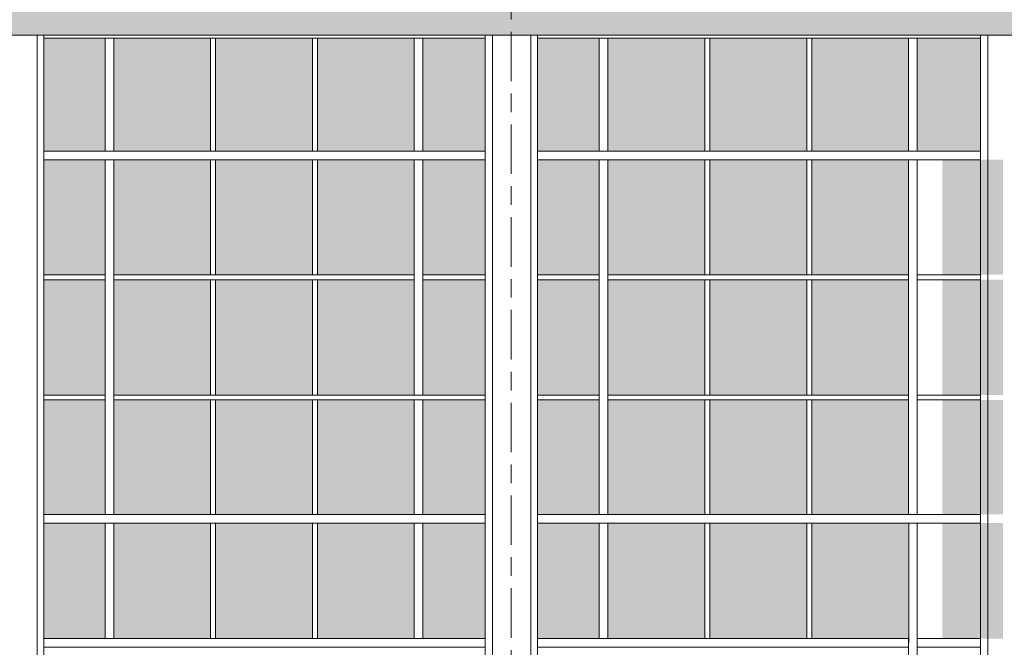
# Model space of a CAD drawing. Header units: metres. Extents: x -32 to 170, y -15 to 869.
# Tile 57 of 66: x 63.13 to 71.09, y 1.19 to 6.27. Entities that reach past the tile are written whole.
import ezdxf

# ---------------------------------------------------------------- set-up
doc = ezdxf.new("R2010")
doc.units = ezdxf.units.M
doc.header["$XCLIPFRAME"] = 2
doc.linetypes.add('_Ebene_', pattern=[0.4, 0.2, -0.1, 0, -0.1])
doc.linetypes.add('_Rasterlinie_', pattern=[0.75, 0.4, -0.1, 0.15, -0.1])
for name, color, linetype, lineweight in [('A_Ebenen', 130, 'Continuous', 5), ('A_Fassade', 113, 'Continuous', 5), ('A_Geschossdecken', 7, 'Continuous', 5), ('A_Geschossdecken_Schraffur', 7, 'Continuous', 5), ('A_Raster', 128, 'Continuous', 5), ('A_Scan-Pixelbild', 213, 'Continuous', 5), ('A_Tragwerksstützen', 7, 'Continuous', 5)]:
    doc.layers.add(name, color=color, linetype=linetype, lineweight=lineweight)
picture_1 = doc.add_image_def('image1.jpg', size_in_pixel=(17396, 4678))

# ---------------------------------------------------------------- blocks, each defined once
blk = doc.blocks.new('Curtain Wall Steel4 - Curtain Wall Steel-8092693-B')
at = {"layer": 'A_Tragwerksstützen', "color": 250, "lineweight": 9}
for p, q in [((3.8158, 6.1449), (3.8158, -1.7403)), ((3.8768, 6.1449), (3.8768, -2.7867)), ((4.1868, -2.7863), (4.1868, 6.1449)), ((4.2404, 6.1449), (4.2404, -1.7403)), ((2.521, -1.6703), (2.521, -0.7904))]:
    blk.add_line(p, q, dxfattribs=at)
blk = doc.blocks.new('Curtain Wall Steel5 - Curtain Wall Steel-8092725-B')
at = {"layer": 'A_Tragwerksstützen', "color": 250, "lineweight": 9}
for p, q in [((7.8082, 6.1449), (7.8082, -1.7403)), ((7.8692, 6.1449), (7.8692, -2.7869)), ((8.1792, -2.7869), (8.1792, 6.1449)), ((8.2327, 6.1449), (8.2327, -1.7403)), ((6.5134, -1.6703), (6.5134, -0.7904))]:
    blk.add_line(p, q, dxfattribs=at)
blk = doc.blocks.new('Curtain Wall Steel6 - Curtain Wall Steel-8092757-B')
at = {"layer": 'A_Tragwerksstützen', "color": 250, "lineweight": 9}
for p, q in [((11.8151, 6.1449), (11.8151, -1.7403)), ((11.8761, 6.1449), (11.8761, -2.7868)), ((12.1861, -2.7867), (12.1861, 6.1449)), ((12.2397, 6.1449), (12.2397, -1.7403)), ((10.5203, -1.6703), (10.5203, -0.7904))]:
    blk.add_line(p, q, dxfattribs=at)
blk = doc.blocks.new('System Panel - Glazed-8069547-B')
at = {"layer": 'A_Fassade', "lineweight": 9}
blk.add_hatch(color=10, dxfattribs=at).paths.add_polyline_path([(12.7313, -0.7053), (12.7313, 0.2297), (12.2397, 0.2297), (12.2397, -0.7053)], flags=0)
blk = doc.blocks.new('System Panel - Glazed-8069546-B')
at = {"layer": 'A_Fassade', "lineweight": 9}
blk.add_hatch(color=10, dxfattribs=at).paths.add_polyline_path([(13.6246, -0.7053), (14.4079, -0.7053), (14.4079, 0.2297), (13.6246, 0.2297), (13.6246, -0.7015)], flags=0)
blk = doc.blocks.new('System Panel - Glazed-8069548-B')
at = {"layer": 'A_Fassade', "lineweight": 9}
blk.add_hatch(color=10, dxfattribs=at).paths.add_polyline_path([(10.4114, -0.7053), (10.4114, 0.2297), (9.6256, 0.2297), (9.6256, -0.7053)], flags=0)
blk = doc.blocks.new('System Panel - Glazed-8069549-B')
at = {"layer": 'A_Fassade', "lineweight": 9}
blk.add_hatch(color=10, dxfattribs=at).paths.add_polyline_path([(8.7323, -0.7053), (8.7323, 0.2297), (8.2327, 0.2297), (8.2327, -0.7053)], flags=0)
blk = doc.blocks.new('System Panel - Glazed-8069550-B')
at = {"layer": 'A_Fassade', "lineweight": 9}
blk.add_hatch(color=10, dxfattribs=at).paths.add_polyline_path([(7.8082, -0.7053), (7.8082, 0.2297), (7.3058, 0.2297), (7.3058, -0.7053)], flags=0)
blk = doc.blocks.new('Rectangular Mullion - 70mm x 160mm-8069604-B')
at = {"layer": 'A_Fassade', "color": 250, "lineweight": 9}
for p, q in [((11.3047, 1.1947), (11.3047, 1.2647)), ((11.8151, 1.2647), (11.3047, 1.2647)), ((11.8151, 1.1947), (11.3047, 1.1947))]:
    blk.add_line(p, q, dxfattribs=at)
blk = doc.blocks.new('Rectangular Mullion - 70mm x 160mm-8069605-B')
at = {"layer": 'A_Fassade', "color": 250, "lineweight": 9}
for p, q in [((11.2347, 1.2647), (10.4314, 1.2647)), ((11.2347, 1.1947), (10.4314, 1.1947)), ((11.2347, 1.2647), (11.2347, 1.1947))]:
    blk.add_line(p, q, dxfattribs=at)
blk = doc.blocks.new('Rectangular Mullion - 70mm x 160mm-8069606-B')
at = {"layer": 'A_Fassade', "color": 250, "lineweight": 9}
for p, q in [((10.4314, 1.2647), (9.6056, 1.2647)), ((10.4314, 1.1947), (9.6056, 1.1947))]:
    blk.add_line(p, q, dxfattribs=at)
blk = doc.blocks.new('Rectangular Mullion - 70mm x 160mm-8069607-B')
at = {"layer": 'A_Fassade', "color": 250, "lineweight": 9}
for p, q in [((9.6056, 1.2647), (8.7673, 1.2647)), ((9.6056, 1.1947), (8.7673, 1.1947))]:
    blk.add_line(p, q, dxfattribs=at)
blk = doc.blocks.new('Rectangular Mullion - 70mm x 160mm-8069608-B')
at = {"layer": 'A_Fassade', "color": 250, "lineweight": 9}
for p, q in [((8.7673, 1.2647), (8.2327, 1.2647)), ((8.7673, 1.1947), (8.2327, 1.1947))]:
    blk.add_line(p, q, dxfattribs=at)
blk = doc.blocks.new('Rectangular Mullion - 70mm x 160mm-8069609-B')
at = {"layer": 'A_Fassade', "color": 250, "lineweight": 9}
for p, q in [((7.8082, 1.2647), (7.2708, 1.2647)), ((7.8082, 1.1947), (7.2708, 1.1947))]:
    blk.add_line(p, q, dxfattribs=at)
blk = doc.blocks.new('Rectangular Mullion - 70mm x 160mm-8069601-B')
at = {"layer": 'A_Fassade', "color": 250, "lineweight": 9}
for p, q in [((14.4279, 1.2647), (13.6046, 1.2647)), ((14.4279, 1.1947), (13.6046, 1.1947))]:
    blk.add_line(p, q, dxfattribs=at)
blk = doc.blocks.new('Rectangular Mullion - 70mm x 160mm-V89-B')
at = {"layer": 'A_Fassade', "color": 250, "lineweight": 9}
for p, q in [((4.7709, 1.2647), (4.2404, 1.2647)), ((4.7709, 1.1947), (4.2404, 1.1947))]:
    blk.add_line(p, q, dxfattribs=at)
blk = doc.blocks.new('Rectangular Mullion - 70mm x 160mm-8069619-B')
at = {"layer": 'A_Fassade', "color": 250, "lineweight": 9}
for p, q in [((11.2347, 1.2297), (11.2347, 0.2497)), ((11.3047, 1.2297), (11.3047, 0.2497))]:
    blk.add_line(p, q, dxfattribs=at)
blk = doc.blocks.new('Rectangular Mullion - 70mm x 160mm-8069620-B')
at = {"layer": 'A_Fassade', "color": 250, "lineweight": 9}
for p, q in [((12.7313, 2.1997), (12.8013, 2.1997)), ((12.7313, 2.1997), (12.7313, 1.2297)), ((12.8013, 2.1997), (12.8013, 1.2297))]:
    blk.add_line(p, q, dxfattribs=at)
blk = doc.blocks.new('Rectangular Mullion - 40mm x100mm-V92-B')
at = {"layer": 'A_Fassade', "color": 250, "lineweight": 9}
for p, q in [((15.9715, 2.1997), (15.9715, 1.2647)), ((16.0115, 2.1997), (16.0115, 1.2647))]:
    blk.add_line(p, q, dxfattribs=at)
blk = doc.blocks.new('Rectangular Mullion - 70mm x 160mm-8069616-B')
at = {"layer": 'A_Fassade', "color": 250, "lineweight": 9}
for p, q in [((12.7313, 0.2297), (12.8013, 0.2297)), ((12.7313, 0.2297), (12.7313, -0.7053)), ((12.8013, 0.2297), (12.8013, -0.7053)), ((12.8013, -0.7053), (12.7313, -0.7053))]:
    blk.add_line(p, q, dxfattribs=at)
blk = doc.blocks.new('System Panel - Glazed-8069538-B')
at = {"layer": 'A_Fassade', "lineweight": 9}
blk.add_hatch(color=10, dxfattribs=at).paths.add_polyline_path([(12.7313, -1.6703), (12.7313, -0.7453), (12.2397, -0.7453), (12.2397, -1.6703)], flags=0)
blk = doc.blocks.new('System Panel - Glazed-8069537-B')
at = {"layer": 'A_Fassade', "lineweight": 9}
blk.add_hatch(color=10, dxfattribs=at).paths.add_polyline_path([(13.6246, -1.6703), (14.4079, -1.6703), (14.4079, -0.7453), (13.6246, -0.7453)], flags=0)
blk = doc.blocks.new('System Panel - Glazed-8069539-B')
at = {"layer": 'A_Fassade', "lineweight": 9}
blk.add_hatch(color=10, dxfattribs=at).paths.add_polyline_path([(10.4114, -1.6703), (10.4114, -0.7453), (9.6256, -0.7453), (9.6256, -1.6703)], flags=0)
blk = doc.blocks.new('System Panel - Glazed-8069540-B')
at = {"layer": 'A_Fassade', "lineweight": 9}
blk.add_hatch(color=10, dxfattribs=at).paths.add_polyline_path([(8.7323, -1.6703), (8.7323, -0.7453), (8.2327, -0.7453), (8.2327, -1.6703)], flags=0)
blk = doc.blocks.new('System Panel - Glazed-8069541-B')
at = {"layer": 'A_Fassade', "lineweight": 9}
blk.add_hatch(color=10, dxfattribs=at).paths.add_polyline_path([(7.3058, -1.6703), (7.8082, -1.6703), (7.8082, -0.7453), (7.3058, -0.7453)], flags=0)
blk = doc.blocks.new('System Panel - Glazed-8069635-B')
at = {"layer": 'A_Fassade', "lineweight": 9}
blk.add_hatch(color=10, dxfattribs=at).paths.add_polyline_path([(12.7313, 3.2347), (12.7313, 4.1672), (12.2397, 4.1672), (12.2397, 3.2347)], flags=0)
blk = doc.blocks.new('System Panel - Glazed-8069634-B')
at = {"layer": 'A_Fassade', "lineweight": 9}
blk.add_hatch(color=10, dxfattribs=at).paths.add_polyline_path([(14.4079, 3.2347), (14.4079, 4.1672), (13.6246, 4.1672), (13.6246, 3.2347), (13.6304, 3.2347)], flags=0)
blk = doc.blocks.new('System Panel - Glazed-8069636-B')
at = {"layer": 'A_Fassade', "lineweight": 9}
blk.add_hatch(color=10, dxfattribs=at).paths.add_polyline_path([(10.4114, 3.2347), (10.4114, 4.1672), (9.6256, 4.1672), (9.6256, 3.2347)], flags=0)
blk = doc.blocks.new('System Panel - Glazed-8069637-B')
at = {"layer": 'A_Fassade', "lineweight": 9}
blk.add_hatch(color=10, dxfattribs=at).paths.add_polyline_path([(8.7323, 3.2347), (8.7323, 4.1672), (8.2327, 4.1672), (8.2327, 3.2347)], flags=0)
blk = doc.blocks.new('System Panel - Glazed-8069638-B')
at = {"layer": 'A_Fassade', "lineweight": 9}
blk.add_hatch(color=10, dxfattribs=at).paths.add_polyline_path([(7.8082, 3.2347), (7.8082, 4.1672), (7.3058, 4.1672), (7.3058, 3.2347)], flags=0)
blk = doc.blocks.new('System Panel - Glazed-8069649-B')
at = {"layer": 'A_Fassade', "lineweight": 9}
blk.add_hatch(color=10, dxfattribs=at).paths.add_polyline_path([(12.7313, 4.2072), (12.7313, 5.1372), (12.2397, 5.1372), (12.2397, 4.2072)], flags=0)
blk = doc.blocks.new('System Panel - Glazed-8069648-B')
at = {"layer": 'A_Fassade', "lineweight": 9}
blk.add_hatch(color=10, dxfattribs=at).paths.add_polyline_path([(13.6246, 4.2072), (14.4079, 4.2072), (14.4079, 5.1372), (13.6246, 5.1372)], flags=0)
blk = doc.blocks.new('System Panel - Glazed-8069650-B')
at = {"layer": 'A_Fassade', "lineweight": 9}
blk.add_hatch(color=10, dxfattribs=at).paths.add_polyline_path([(10.4114, 4.2072), (10.4114, 5.1372), (9.6256, 5.1372), (9.6256, 4.2072)], flags=0)
blk = doc.blocks.new('System Panel - Glazed-8069651-B')
at = {"layer": 'A_Fassade', "lineweight": 9}
blk.add_hatch(color=10, dxfattribs=at).paths.add_polyline_path([(8.7323, 4.2072), (8.7323, 5.1372), (8.2327, 5.1372), (8.2327, 4.2072)], flags=0)
blk = doc.blocks.new('System Panel - Glazed-8069652-B')
at = {"layer": 'A_Fassade', "lineweight": 9}
blk.add_hatch(color=10, dxfattribs=at).paths.add_polyline_path([(7.8082, 4.2072), (7.8082, 5.1372), (7.3058, 5.1372), (7.3058, 4.2072)], flags=0)
blk = doc.blocks.new('System Panel - Glazed-V93-B')
at = {"layer": 'A_Fassade', "lineweight": 9}
blk.add_hatch(color=10, dxfattribs=at).paths.add_polyline_path([(11.3047, 5.2072), (11.8151, 5.2072), (11.8151, 6.1201), (11.3047, 6.1201)], flags=0)
at = {"layer": 'A_Fassade', "color": 250, "lineweight": 9}
blk.add_line((11.8153, 6.1201), (11.3047, 6.1201), dxfattribs=at)
blk = doc.blocks.new('System Panel - Glazed-8069663-B')
at = {"layer": 'A_Fassade', "lineweight": 9}
blk.add_hatch(color=10, dxfattribs=at).paths.add_polyline_path([(14.4079, 5.2072), (14.4079, 6.1201), (13.6246, 6.1201), (13.6246, 5.2072), (13.6304, 5.2072)], flags=0)
at = {"layer": 'A_Fassade', "color": 250, "lineweight": 9}
blk.add_line((14.4079, 6.1201), (13.6246, 6.1201), dxfattribs=at)
blk = doc.blocks.new('System Panel - Glazed-8069665-B')
at = {"layer": 'A_Fassade', "lineweight": 9}
blk.add_hatch(color=10, dxfattribs=at).paths.add_polyline_path([(10.4114, 5.2072), (10.4114, 6.1201), (9.6256, 6.1201), (9.6256, 5.2072)], flags=0)
at = {"layer": 'A_Fassade', "color": 250, "lineweight": 9}
blk.add_line((10.4114, 6.1201), (9.6256, 6.1201), dxfattribs=at)
blk = doc.blocks.new('System Panel - Glazed-8069666-B')
at = {"layer": 'A_Fassade', "lineweight": 9}
blk.add_hatch(color=10, dxfattribs=at).paths.add_polyline_path([(8.7323, 5.2072), (8.7323, 6.1201), (8.2327, 6.1201), (8.2327, 5.2072)], flags=0)
at = {"layer": 'A_Fassade', "color": 250, "lineweight": 9}
blk.add_line((8.7323, 6.1201), (8.2327, 6.1201), dxfattribs=at)
blk = doc.blocks.new('System Panel - Glazed-8069667-B')
at = {"layer": 'A_Fassade', "lineweight": 9}
blk.add_hatch(color=10, dxfattribs=at).paths.add_polyline_path([(7.8082, 5.2072), (7.8082, 6.1201), (7.3058, 6.1201), (7.3058, 5.2072)], flags=0)
at = {"layer": 'A_Fassade', "color": 250, "lineweight": 9}
blk.add_line((7.8084, 6.1201), (7.3058, 6.1201), dxfattribs=at)
blk = doc.blocks.new('System Panel - Glazed-V94-B')
at = {"layer": 'A_Fassade', "lineweight": 9}
blk.add_hatch(color=10, dxfattribs=at).paths.add_polyline_path([(4.7359, 5.2072), (4.7359, 6.1201), (4.2404, 6.1201), (4.2404, 5.2072)], flags=0)
at = {"layer": 'A_Fassade', "color": 250, "lineweight": 9}
blk.add_line((4.7359, 6.1201), (4.2404, 6.1201), dxfattribs=at)
blk = doc.blocks.new('Rectangular Mullion - 70mm x 160mm-V114-B')
at = {"layer": 'A_Fassade', "color": 250, "lineweight": 9}
for p, q in [((15.2319, 3.2147), (15.2319, 2.2697)), ((15.3019, 3.2147), (15.3019, 2.2697)), ((15.3019, 2.2697), (15.2319, 2.2697))]:
    blk.add_line(p, q, dxfattribs=at)
blk = doc.blocks.new('Rectangular Mullion - 70mm x 160mm-8069709-B')
at = {"layer": 'A_Fassade', "color": 250, "lineweight": 9}
for p, q in [((15.2319, 4.1872), (15.2319, 3.2147)), ((15.3019, 4.1872), (15.3019, 3.2147))]:
    blk.add_line(p, q, dxfattribs=at)
blk = doc.blocks.new('Rectangular Mullion - 70mm x 160mm-8069710-B')
at = {"layer": 'A_Fassade', "color": 250, "lineweight": 9}
for p, q in [((15.2319, 5.1372), (15.3019, 5.1372)), ((15.2319, 5.1372), (15.2319, 4.1872)), ((15.3019, 5.1372), (15.3019, 4.1872))]:
    blk.add_line(p, q, dxfattribs=at)
blk = doc.blocks.new('Rectangular Mullion - 70mm x 160mm-8069711-B')
at = {"layer": 'A_Fassade', "color": 250, "lineweight": 9}
for p, q in [((15.2319, 6.1201), (15.3019, 6.1201)), ((15.2319, 6.1201), (15.2319, 5.2072)), ((15.3019, 6.1201), (15.3019, 5.2072)), ((15.3019, 5.2072), (15.2319, 5.2072))]:
    blk.add_line(p, q, dxfattribs=at)
blk = doc.blocks.new('Rectangular Mullion - 40mm x100mm-8069611-B')
at = {"layer": 'A_Fassade', "color": 250, "lineweight": 9}
for p, q in [((15.9715, -0.7453), (16.0115, -0.7453)), ((15.9715, -0.7453), (15.9715, -1.6703)), ((16.0115, -0.7453), (16.0115, -1.6703))]:
    blk.add_line(p, q, dxfattribs=at)
blk = doc.blocks.new('Rectangular Mullion - 40mm x100mm-8069706-B')
at = {"layer": 'A_Fassade', "color": 250, "lineweight": 9}
for p, q in [((15.9715, 4.1672), (16.0115, 4.1672)), ((15.9715, 4.1672), (15.9715, 3.2347)), ((16.0115, 4.1672), (16.0115, 3.2347)), ((16.0115, 3.2347), (15.9715, 3.2347))]:
    blk.add_line(p, q, dxfattribs=at)
blk = doc.blocks.new('Rectangular Mullion - 40mm x100mm-8069707-B')
at = {"layer": 'A_Fassade', "color": 250, "lineweight": 9}
for p, q in [((15.9715, 5.1372), (15.9715, 4.2072)), ((16.0115, 5.1372), (16.0115, 4.2072)), ((16.0115, 4.2072), (15.9715, 4.2072))]:
    blk.add_line(p, q, dxfattribs=at)
blk = doc.blocks.new('Rectangular Mullion - 40mm x100mm-8069708-B')
at = {"layer": 'A_Fassade', "color": 250, "lineweight": 9}
for p, q in [((15.9715, 6.1201), (16.0115, 6.1201)), ((15.9715, 6.1201), (15.9715, 5.2072)), ((16.0115, 6.1201), (16.0115, 5.2072))]:
    blk.add_line(p, q, dxfattribs=at)
blk = doc.blocks.new('Rectangular Mullion - 70mm x 160mm-V115-B')
at = {"layer": 'A_Fassade', "color": 250, "lineweight": 9}
for p, q in [((7.2358, 3.1947), (7.3058, 3.1947)), ((7.2358, 3.1947), (7.2358, 2.2697)), ((7.3058, 3.1947), (7.3058, 2.2697)), ((7.3058, 2.2697), (7.2358, 2.2697))]:
    blk.add_line(p, q, dxfattribs=at)
blk = doc.blocks.new('Rectangular Mullion - 70mm x 160mm-8069715-B')
at = {"layer": 'A_Fassade', "color": 250, "lineweight": 9}
for p, q in [((7.2358, 4.1872), (7.2358, 3.2347)), ((7.3058, 4.1872), (7.3058, 3.2347)), ((7.3058, 3.2347), (7.2358, 3.2347))]:
    blk.add_line(p, q, dxfattribs=at)
blk = doc.blocks.new('Rectangular Mullion - 70mm x 160mm-V117-B')
at = {"layer": 'A_Fassade', "color": 250, "lineweight": 9}
for p, q in [((11.8151, 2.2697), (11.2697, 2.2697)), ((11.8151, 2.1997), (11.2697, 2.1997))]:
    blk.add_line(p, q, dxfattribs=at)
blk = doc.blocks.new('Rectangular Mullion - 40mm x100mm-8069716-B')
at = {"layer": 'A_Fassade', "color": 250, "lineweight": 9}
for p, q in [((11.8151, 0.2697), (11.3047, 0.2697)), ((11.8151, 0.2297), (11.3047, 0.2297))]:
    blk.add_line(p, q, dxfattribs=at)
blk = doc.blocks.new('Rectangular Mullion - 40mm x100mm-8069590-B')
at = {"layer": 'A_Fassade', "color": 250, "lineweight": 9}
for p, q in [((11.2347, -0.7053), (10.4314, -0.7053)), ((11.2347, -0.7453), (10.4314, -0.7453))]:
    blk.add_line(p, q, dxfattribs=at)
blk = doc.blocks.new('Rectangular Mullion - 40mm x100mm-8069591-B')
at = {"layer": 'A_Fassade', "color": 250, "lineweight": 9}
for p, q in [((10.4314, -0.7053), (9.6056, -0.7053)), ((10.4314, -0.7453), (9.6056, -0.7453))]:
    blk.add_line(p, q, dxfattribs=at)
blk = doc.blocks.new('Rectangular Mullion - 40mm x100mm-8069592-B')
at = {"layer": 'A_Fassade', "color": 250, "lineweight": 9}
for p, q in [((9.6056, -0.7053), (8.8023, -0.7053)), ((9.6056, -0.7453), (8.8023, -0.7453))]:
    blk.add_line(p, q, dxfattribs=at)
blk = doc.blocks.new('Rectangular Mullion - 40mm x100mm-8069593-B')
at = {"layer": 'A_Fassade', "color": 250, "lineweight": 9}
for p, q in [((8.7323, -0.7053), (8.2327, -0.7053)), ((8.7323, -0.7453), (8.2327, -0.7453))]:
    blk.add_line(p, q, dxfattribs=at)
blk = doc.blocks.new('Rectangular Mullion - 40mm x100mm-8069717-B')
at = {"layer": 'A_Fassade', "color": 250, "lineweight": 9}
for p, q in [((7.8082, 3.2347), (7.3058, 3.2347)), ((7.8082, 3.1947), (7.3058, 3.1947))]:
    blk.add_line(p, q, dxfattribs=at)
blk = doc.blocks.new('Rectangular Mullion - 40mm x100mm-V119-B')
at = {"layer": 'A_Fassade', "color": 250, "lineweight": 9}
for p, q in [((7.2358, 3.2347), (6.4325, 3.2347)), ((7.2358, 3.1947), (6.4325, 3.1947))]:
    blk.add_line(p, q, dxfattribs=at)
blk = doc.blocks.new('Rectangular Mullion - 40mm x100mm-8069586-B')
at = {"layer": 'A_Fassade', "color": 250, "lineweight": 9}
for p, q in [((14.4279, -0.7053), (13.6046, -0.7053)), ((14.4279, -0.7453), (13.6046, -0.7453))]:
    blk.add_line(p, q, dxfattribs=at)
blk = doc.blocks.new('Rectangular Mullion - 40mm x100mm-V88-B')
at = {"layer": 'A_Fassade', "color": 250, "lineweight": 9}
for p, q in [((4.7359, -0.7053), (4.2404, -0.7053)), ((4.7359, -0.7453), (4.2404, -0.7453))]:
    blk.add_line(p, q, dxfattribs=at)
blk = doc.blocks.new('Rectangular Mullion - 40mm x100mm-8069594-B')
at = {"layer": 'A_Fassade', "color": 250, "lineweight": 9}
for p, q in [((7.8082, -0.7053), (7.3058, -0.7053)), ((7.8082, -0.7453), (7.3058, -0.7453))]:
    blk.add_line(p, q, dxfattribs=at)

msp = doc.modelspace()

# ---------------------------------------------------------------- hatches: boundary and pattern name
at = {"layer": 'A_Geschossdecken_Schraffur', "lineweight": 9}
msp.add_hatch(color=253, dxfattribs=at).paths.add_polyline_path([(43.3372, 6.1449), (78.8805, 6.1449), (78.8805, 6.3949), (43.3372, 6.3949)], flags=0)

# ---------------------------------------------------------------- linework, layer by layer
at = {"layer": 'A_Ebenen', "color": 170, "linetype": '_Ebene_', "lineweight": 9}
msp.add_line((85.6372, 6.1449), (35.6364, 6.1449), dxfattribs=at)
at = {"layer": 'A_Geschossdecken', "color": 250, "lineweight": 9}
msp.add_line((43.3372, 6.1449), (78.6219, 6.1449), dxfattribs=at)
at = {"layer": 'A_Raster', "linetype": '_Rasterlinie_', "lineweight": 9}
msp.add_line((67.0994, -12.2276), (67.0994, 10.1714), dxfattribs=at)

# ---------------------------------------------------------------- block references
at = {"layer": 'A_Fassade', "color": 250, "lineweight": 9}
for name, p in [('System Panel - Glazed-V94-B', (59.0809, 0)), ('Rectangular Mullion - 70mm x 160mm-8069711-B', (48.5849, 0)), ('System Panel - Glazed-8069663-B', (50.2623, 0)), ('Rectangular Mullion - 40mm x100mm-8069708-B', (48.6986, 0)), ('System Panel - Glazed-8069663-B', (51.0856, 0)), ('Rectangular Mullion - 40mm x100mm-8069708-B', (49.5219, 0)), ('System Panel - Glazed-8069663-B', (51.9088, 0)), ('Rectangular Mullion - 70mm x 160mm-8069711-B', (51.0848, 0)), ('System Panel - Glazed-8069667-B', (59.0809, 0)), ('System Panel - Glazed-8069666-B', (59.0809, 0)), ('Rectangular Mullion - 70mm x 160mm-8069711-B', (52.5813, 0)), ('System Panel - Glazed-8069663-B', (54.2587, 0)), ('Rectangular Mullion - 40mm x100mm-8069708-B', (52.6951, 0)), ('System Panel - Glazed-8069665-B', (59.0809, 0)), ('Rectangular Mullion - 40mm x100mm-8069708-B', (53.5209, 0)), ('System Panel - Glazed-8069663-B', (55.9078, 0)), ('Rectangular Mullion - 70mm x 160mm-8069711-B', (55.0837, 0)), ('System Panel - Glazed-V93-B', (59.0809, 0)), ('Rectangular Mullion - 70mm x 160mm-V89-B', (59.0809, 3.9425)), ('Rectangular Mullion - 70mm x 160mm-8069607-B', (55.0845, 3.9425)), ('Rectangular Mullion - 70mm x 160mm-8069601-B', (51.0856, 3.9425)), ('Rectangular Mullion - 70mm x 160mm-8069607-B', (56.7461, 3.9425)), ('Rectangular Mullion - 70mm x 160mm-8069609-B', (59.0809, 3.9425)), ('Rectangular Mullion - 70mm x 160mm-8069608-B', (59.0809, 3.9425)), ('Rectangular Mullion - 70mm x 160mm-8069607-B', (59.0809, 3.9425)), ('Rectangular Mullion - 70mm x 160mm-8069606-B', (59.0809, 3.9425)), ('Rectangular Mullion - 70mm x 160mm-8069607-B', (60.745, 3.9425)), ('Rectangular Mullion - 70mm x 160mm-V117-B', (59.0809, 2.9375)), ('System Panel - Glazed-8069651-B', (55.0845, 0)), ('Rectangular Mullion - 70mm x 160mm-8069710-B', (48.5849, 0)), ('System Panel - Glazed-8069648-B', (50.2623, 0)), ('Rectangular Mullion - 40mm x100mm-8069707-B', (48.6986, 0)), ('System Panel - Glazed-8069648-B', (51.0856, 0)), ('Rectangular Mullion - 40mm x100mm-8069707-B', (49.5219, 0)), ('System Panel - Glazed-8069648-B', (51.9088, 0)), ('Rectangular Mullion - 70mm x 160mm-8069710-B', (51.0848, 0)), ('System Panel - Glazed-8069652-B', (59.0809, 0)), ('System Panel - Glazed-8069651-B', (59.0809, 0)), ('Rectangular Mullion - 70mm x 160mm-8069710-B', (52.5813, 0)), ('System Panel - Glazed-8069648-B', (54.2587, 0)), ('Rectangular Mullion - 40mm x100mm-8069707-B', (52.6951, 0)), ('System Panel - Glazed-8069650-B', (59.0809, 0)), ('Rectangular Mullion - 40mm x100mm-8069707-B', (53.5209, 0)), ('System Panel - Glazed-8069648-B', (55.9078, 0)), ('Rectangular Mullion - 70mm x 160mm-8069710-B', (55.0837, 0)), ('System Panel - Glazed-8069649-B', (58.3477, 0)), ('System Panel - Glazed-8069637-B', (55.0845, 0)), ('Rectangular Mullion - 40mm x100mm-V88-B', (59.0809, 4.9125)), ('Rectangular Mullion - 70mm x 160mm-8069709-B', (48.5849, 0)), ('Rectangular Mullion - 40mm x100mm-8069592-B', (55.0845, 4.9125)), ('System Panel - Glazed-8069634-B', (50.2623, 0)), ('Rectangular Mullion - 40mm x100mm-8069706-B', (48.6986, 0)), ('Rectangular Mullion - 40mm x100mm-8069586-B', (51.0856, 4.9125)), ('System Panel - Glazed-8069634-B', (51.0856, 0)), ('Rectangular Mullion - 40mm x100mm-8069706-B', (49.5219, 0)), ('Rectangular Mullion - 40mm x100mm-8069590-B', (55.082, 4.9125)), ('System Panel - Glazed-8069634-B', (51.9088, 0)), ('Rectangular Mullion - 70mm x 160mm-8069715-B', (59.0809, 0)), ('Rectangular Mullion - 40mm x100mm-8069594-B', (59.0809, 4.9125)), ('System Panel - Glazed-8069638-B', (59.0809, 0)), ('Rectangular Mullion - 40mm x100mm-8069593-B', (59.0809, 4.9125)), ('System Panel - Glazed-8069637-B', (59.0809, 0)), ('Rectangular Mullion - 70mm x 160mm-8069709-B', (52.5813, 0)), ('Rectangular Mullion - 40mm x100mm-8069592-B', (59.0809, 4.9125)), ('System Panel - Glazed-8069634-B', (54.2587, 0)), ('Rectangular Mullion - 40mm x100mm-8069706-B', (52.6951, 0)), ('Rectangular Mullion - 40mm x100mm-8069591-B', (59.0809, 4.9125)), ('System Panel - Glazed-8069636-B', (59.0809, 0)), ('Rectangular Mullion - 40mm x100mm-8069706-B', (53.5209, 0)), ('Rectangular Mullion - 40mm x100mm-8069590-B', (59.0809, 4.9125)), ('System Panel - Glazed-8069634-B', (55.9078, 0)), ('Rectangular Mullion - 70mm x 160mm-8069709-B', (55.0837, 0)), ('Rectangular Mullion - 40mm x100mm-8069716-B', (59.0809, 3.9375)), ('System Panel - Glazed-8069635-B', (58.3477, 0)), ('System Panel - Glazed-8069540-B', (55.0845, 3.94)), ('Rectangular Mullion - 40mm x100mm-V88-B', (59.0809, 3.94)), ('Rectangular Mullion - 70mm x 160mm-V114-B', (48.5849, 0)), ('Rectangular Mullion - 40mm x100mm-8069592-B', (55.0845, 3.94)), ('System Panel - Glazed-8069537-B', (50.2623, 3.94)), ('Rectangular Mullion - 40mm x100mm-8069611-B', (48.6986, 3.94)), ('Rectangular Mullion - 40mm x100mm-8069586-B', (51.0856, 3.94)), ('System Panel - Glazed-8069537-B', (51.0856, 3.94)), ('Rectangular Mullion - 40mm x100mm-8069611-B', (49.5219, 3.94)), ('Rectangular Mullion - 40mm x100mm-V119-B', (59.0809, 0)), ('System Panel - Glazed-8069537-B', (51.9088, 3.94)), ('Rectangular Mullion - 70mm x 160mm-V115-B', (59.0809, 0)), ('Rectangular Mullion - 40mm x100mm-8069717-B', (59.0809, 0)), ('System Panel - Glazed-8069541-B', (59.0809, 3.94)), ('Rectangular Mullion - 40mm x100mm-8069593-B', (59.0809, 3.94)), ('System Panel - Glazed-8069540-B', (59.0809, 3.94)), ('Rectangular Mullion - 70mm x 160mm-V114-B', (52.5813, 0)), ('Rectangular Mullion - 40mm x100mm-8069592-B', (59.0809, 3.94)), ('System Panel - Glazed-8069537-B', (54.2587, 3.94)), ('Rectangular Mullion - 40mm x100mm-8069611-B', (52.6951, 3.94)), ('Rectangular Mullion - 40mm x100mm-8069591-B', (59.0809, 3.94)), ('System Panel - Glazed-8069539-B', (59.0809, 3.94)), ('Rectangular Mullion - 40mm x100mm-8069611-B', (53.5209, 3.94)), ('Rectangular Mullion - 40mm x100mm-8069590-B', (59.0809, 3.94)), ('System Panel - Glazed-8069537-B', (55.9078, 3.94)), ('Rectangular Mullion - 70mm x 160mm-V114-B', (55.0837, 0)), ('Rectangular Mullion - 40mm x100mm-8069716-B', (59.0809, 2.965)), ('System Panel - Glazed-8069538-B', (58.3477, 3.94)), ('Rectangular Mullion - 70mm x 160mm-V89-B', (59.0809, 1.005)), ('Rectangular Mullion - 70mm x 160mm-8069607-B', (55.0845, 1.005)), ('Rectangular Mullion - 70mm x 160mm-8069601-B', (51.0856, 1.005)), ('Rectangular Mullion - 70mm x 160mm-8069607-B', (56.7461, 1.005)), ('Rectangular Mullion - 70mm x 160mm-8069609-B', (59.0809, 1.005)), ('Rectangular Mullion - 70mm x 160mm-8069608-B', (59.0809, 1.005)), ('Rectangular Mullion - 70mm x 160mm-8069607-B', (59.0809, 1.005)), ('Rectangular Mullion - 70mm x 160mm-8069606-B', (59.0809, 1.005)), ('Rectangular Mullion - 70mm x 160mm-8069607-B', (60.745, 1.005)), ('Rectangular Mullion - 70mm x 160mm-V117-B', (59.0809, 0)), ('System Panel - Glazed-8069549-B', (55.0845, 1.97)), ('Rectangular Mullion - 70mm x 160mm-8069616-B', (51.0856, 1.97)), ('System Panel - Glazed-8069546-B', (50.2623, 1.97)), ('Rectangular Mullion - 40mm x100mm-V92-B', (48.6986, 0)), ('System Panel - Glazed-8069546-B', (51.0856, 1.97)), ('Rectangular Mullion - 40mm x100mm-V92-B', (49.5219, 0)), ('System Panel - Glazed-8069546-B', (51.9088, 1.97)), ('Rectangular Mullion - 70mm x 160mm-8069616-B', (53.5854, 1.97)), ('System Panel - Glazed-8069550-B', (59.0809, 1.97)), ('System Panel - Glazed-8069549-B', (59.0809, 1.97)), ('Rectangular Mullion - 70mm x 160mm-8069616-B', (55.082, 1.97)), ('System Panel - Glazed-8069546-B', (54.2587, 1.97)), ('Rectangular Mullion - 40mm x100mm-V92-B', (52.6951, 0)), ('System Panel - Glazed-8069548-B', (59.0809, 1.97)), ('Rectangular Mullion - 40mm x100mm-V92-B', (53.5209, 0)), ('System Panel - Glazed-8069546-B', (55.9078, 1.97)), ('Rectangular Mullion - 70mm x 160mm-8069620-B', (57.5844, 0)), ('System Panel - Glazed-8069547-B', (58.3477, 1.97)), ('Rectangular Mullion - 70mm x 160mm-V89-B', (59.0809, 0)), ('Rectangular Mullion - 70mm x 160mm-8069607-B', (55.0845, 0)), ('Rectangular Mullion - 70mm x 160mm-8069601-B', (51.0856, 0)), ('Rectangular Mullion - 70mm x 160mm-8069607-B', (56.7461, 0)), ('Rectangular Mullion - 70mm x 160mm-8069609-B', (59.0809, 0)), ('Rectangular Mullion - 70mm x 160mm-8069608-B', (59.0809, 0)), ('Rectangular Mullion - 70mm x 160mm-8069607-B', (59.0809, 0)), ('Rectangular Mullion - 70mm x 160mm-8069606-B', (59.0809, 0)), ('Rectangular Mullion - 70mm x 160mm-8069605-B', (59.0809, 0)), ('Rectangular Mullion - 70mm x 160mm-8069619-B', (59.0809, 0)), ('Rectangular Mullion - 70mm x 160mm-8069604-B', (59.0809, 0))]:
    msp.add_blockref(name, p, dxfattribs=at)
at = {"layer": 'A_Tragwerksstützen', "color": 250, "lineweight": 9}
for name in ['Curtain Wall Steel4 - Curtain Wall Steel-8092693-B', 'Curtain Wall Steel5 - Curtain Wall Steel-8092725-B', 'Curtain Wall Steel6 - Curtain Wall Steel-8092757-B']:
    msp.add_blockref(name, (59.0809, 0), dxfattribs=at)

# ---------------------------------------------------------------- pictures from other files: only their frames are drawn
at = {"layer": 'A_Scan-Pixelbild'}
image = msp.add_image(picture_1, insert=(46.4074, -1.7373), size_in_units=(29.4262, 7.883), dxfattribs=at)
image.set_boundary_path([(-5019.33, 11920.3), (-5019.33, -2046.9), (22406.76, -2046.9), (22406.76, 11920.3), (-5019.33, 11920.3)])
image.dxf.flags = 15

doc.saveas('drawing.dxf')
